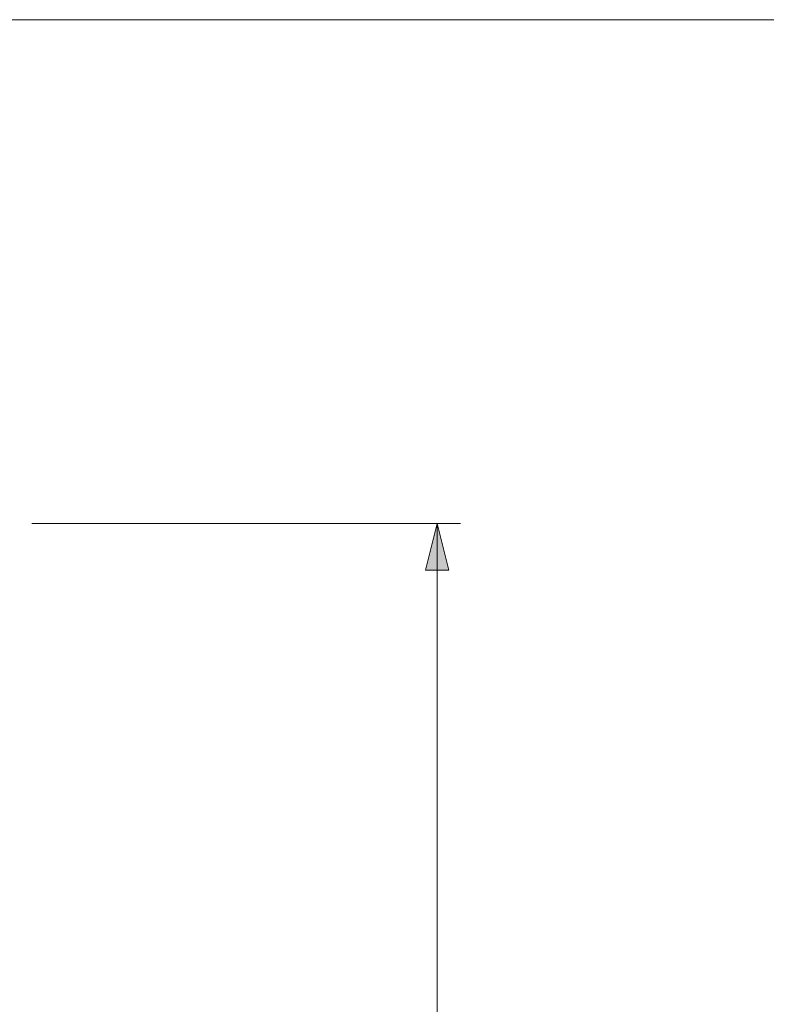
# Model space of a CAD drawing. Header units: inches. Extents: x -115 to 727, y 98 to 694.
# Tile 13 of 37: x -25 to 65, y 574 to 694. Entities that reach past the tile are written whole.
import ezdxf

# ---------------------------------------------------------------- set-up
doc = ezdxf.new("R2010")
doc.units = ezdxf.units.IN
doc.header["$MEASUREMENT"] = 0
doc.layers.add('Capa 1', color=7, linetype='Continuous')

# ---------------------------------------------------------------- blocks, each defined once
blk = doc.blocks.new('block 1931')
at = {"layer": 'Capa 1', "lineweight": 0}
blk.add_lwpolyline([(-114.94, 693.64), (726.95, 693.64), (726.95, 98.36), (-114.94, 98.36), (-114.94, 693.64)], dxfattribs=at)
blk = doc.blocks.new('block 48')
at = {"layer": 'Capa 1'}
blk.add_blockref('block 1931', (0, 0), dxfattribs=at)
blk = doc.blocks.new('block 1942')
at = {"layer": 'Capa 1', "lineweight": 0}
blk.add_lwpolyline([(-114.94, 693.64), (726.95, 693.64), (726.95, 98.36), (-114.94, 98.36), (-114.94, 693.64)], dxfattribs=at)
blk = doc.blocks.new('block 1933')
at = {"layer": 'Capa 1'}
blk.add_blockref('block 1942', (0, 0), dxfattribs=at)
blk = doc.blocks.new('block 1952')
at = {"layer": 'Capa 1', "lineweight": 0}
blk.add_lwpolyline([(-114.94, 693.64), (726.95, 693.64), (726.95, 98.36), (-114.94, 98.36), (-114.94, 693.64)], dxfattribs=at)
blk = doc.blocks.new('block 1944')
at = {"layer": 'Capa 1'}
blk.add_blockref('block 1952', (0, 0), dxfattribs=at)
blk = doc.blocks.new('block 1958')
at = {"layer": 'Capa 1', "lineweight": 0}
blk.add_lwpolyline([(25.19, 632.69), (26.61, 627.02), (23.78, 627.02), (25.19, 632.69)], dxfattribs=at)
blk = doc.blocks.new('block 1959')
at = {"layer": 'Capa 1'}
h = blk.add_hatch(color=250, dxfattribs=at)
h.dxf.hatch_style = 2
h.paths.add_polyline_path([(25.19, 632.69), (26.61, 627.02), (23.78, 627.02)])
at = {"layer": 'Capa 1', "lineweight": 0}
blk.add_lwpolyline([(25.19, 632.69), (26.61, 627.02), (23.78, 627.02), (25.19, 632.69), (25.19, 632.69)], dxfattribs=at)
blk = doc.blocks.new('block 1960')
at = {"layer": 'Capa 1', "lineweight": 0}
blk.add_lwpolyline([(25.19, 632.69), (26.61, 627.02), (23.78, 627.02), (25.19, 632.69)], dxfattribs=at)
blk = doc.blocks.new('block 1961')
at = {"layer": 'Capa 1', "lineweight": 0}
blk.add_lwpolyline([(-114.94, 693.64), (726.95, 693.64), (726.95, 98.36), (-114.94, 98.36), (-114.94, 693.64)], dxfattribs=at)
blk = doc.blocks.new('block 1954')
at = {"layer": 'Capa 1'}
for name in ['block 1961', 'block 1958', 'block 1959', 'block 1960']:
    blk.add_blockref(name, (0, 0), dxfattribs=at)
blk = doc.blocks.new('block 1970')
at = {"layer": 'Capa 1', "lineweight": 0}
blk.add_lwpolyline([(-114.94, 693.64), (726.95, 693.64), (726.95, 98.36), (-114.94, 98.36), (-114.94, 693.64)], dxfattribs=at)
blk = doc.blocks.new('block 1963')
at = {"layer": 'Capa 1'}
blk.add_blockref('block 1970', (0, 0), dxfattribs=at)
blk = doc.blocks.new('block 1981')
at = {"layer": 'Capa 1', "lineweight": 0}
blk.add_lwpolyline([(-114.94, 693.64), (726.95, 693.64), (726.95, 98.36), (-114.94, 98.36), (-114.94, 693.64)], dxfattribs=at)
blk = doc.blocks.new('block 1972')
at = {"layer": 'Capa 1'}
blk.add_blockref('block 1981', (0, 0), dxfattribs=at)
blk = doc.blocks.new('block 1987')
at = {"layer": 'Capa 1', "lineweight": 0}
blk.add_lwpolyline([(-114.94, 693.64), (726.95, 693.64), (726.95, 98.36), (-114.94, 98.36), (-114.94, 693.64)], dxfattribs=at)
blk = doc.blocks.new('block 1983')
at = {"layer": 'Capa 1'}
blk.add_blockref('block 1987', (0, 0), dxfattribs=at)
blk = doc.blocks.new('block 1996')
at = {"layer": 'Capa 1', "lineweight": 0}
blk.add_lwpolyline([(-114.94, 693.64), (726.95, 693.64), (726.95, 98.36), (-114.94, 98.36), (-114.94, 693.64)], dxfattribs=at)
blk = doc.blocks.new('block 1989')
at = {"layer": 'Capa 1'}
blk.add_blockref('block 1996', (0, 0), dxfattribs=at)
blk = doc.blocks.new('block 2005')
at = {"layer": 'Capa 1', "lineweight": 0}
blk.add_lwpolyline([(-114.94, 693.64), (726.95, 693.64), (726.95, 98.36), (-114.94, 98.36), (-114.94, 693.64)], dxfattribs=at)
blk = doc.blocks.new('block 1998')
at = {"layer": 'Capa 1'}
blk.add_blockref('block 2005', (0, 0), dxfattribs=at)
blk = doc.blocks.new('block 2021')
at = {"layer": 'Capa 1', "color": 250, "lineweight": 9}
blk.add_lwpolyline([(-23.86, 632.69), (28.03, 632.69)], dxfattribs=at)
blk = doc.blocks.new('block 2023')
at = {"layer": 'Capa 1', "color": 250, "lineweight": 9}
blk.add_lwpolyline([(25.19, 632.69), (25.19, 545.13)], dxfattribs=at)
blk = doc.blocks.new('block 2046')
at = {"layer": 'Capa 1', "lineweight": 0}
blk.add_lwpolyline([(-114.94, 693.64), (726.95, 693.64), (726.95, 98.36), (-114.94, 98.36), (-114.94, 693.64)], dxfattribs=at)
blk = doc.blocks.new('block 2007')
at = {"layer": 'Capa 1'}
for name in ['block 2046', 'block 2021', 'block 2023']:
    blk.add_blockref(name, (0, 0), dxfattribs=at)

msp = doc.modelspace()

# ---------------------------------------------------------------- block references
at = {"layer": 'Capa 1'}
for name in ['block 48', 'block 1933', 'block 1944', 'block 1954', 'block 1963', 'block 1972', 'block 1983', 'block 1989', 'block 1998', 'block 2007']:
    msp.add_blockref(name, (0, 0), dxfattribs=at)

doc.saveas('drawing.dxf')
